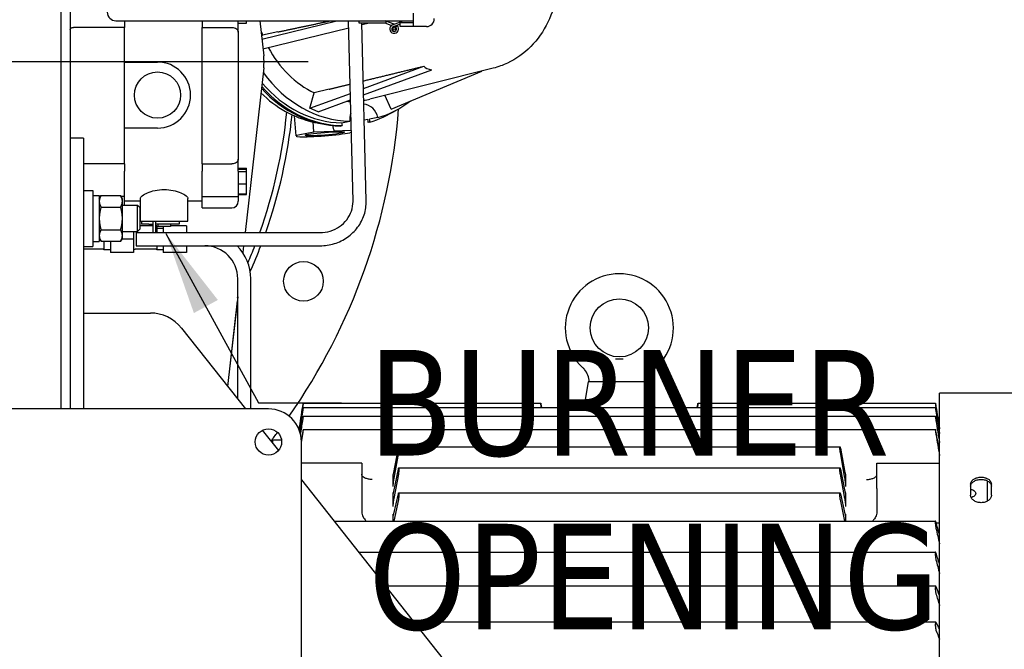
# Model space of a CAD drawing. Header units: inches. Extents: x 12 to 564, y 10 to 374.
# Tile 31 of 158: x 82 to 101, y 111 to 123. Entities that reach past the tile are written whole.
import ezdxf

# ---------------------------------------------------------------- set-up
doc = ezdxf.new("R2010")
doc.units = ezdxf.units.IN
doc.header["$LTSCALE"] = 16
doc.header["$MEASUREMENT"] = 0
for name, color, linetype, lineweight in [('Center Mark (ANSI)', 7, 'Continuous', 25), ('Symbol (ANSI)', 7, 'Continuous', 25), ('Visible (ANSI)', 7, 'Continuous', 30)]:
    doc.layers.add(name, color=color, linetype=linetype, lineweight=lineweight)
doc.styles.add('Note Text (ANSI)', font='tahoma.ttf')
doc.dimstyles.new('Default (ANSI)$7', dxfattribs={"dimscale": 16, "dimtxt": 0.125, "dimasz": 0.098425, "dimexe": 0.125, "dimexo": 0.0625, "dimgap": 0.031496, "dimtad": 0, "dimtih": 1, "dimtoh": 1, "dimrnd": 1e-08, "dimzin": 4, "dimdsep": 46, "dimtxsty": 'Note Text (ANSI)', "dimcen": 0.09, "dimdle": 0.393701, "dimclrd": 256, "dimclre": 256, "dimclrt": 256, "dimadec": 0, "dimazin": 1, "dimtfac": 0.96, "dimtofl": 0, "dimtmove": 0, "dimatfit": 3, "dimfxl": 1, "dimtolj": 1, "dimtzin": 4, "dimlwd": -1, "dimlwe": -1, "dimarcsym": 0})

msp = doc.modelspace()

# ---------------------------------------------------------------- linework, layer by layer
at = {"layer": 'Center Mark (ANSI)', "linetype": 'Continuous'}
msp.add_line((87.391, 122.212), (67.391, 122.212), dxfattribs=at)
at = {"layer": 'Visible (ANSI)'}
for p, q in [((82.704, 128.494), (82.704, 122.317)), ((82.883, 127.852), (82.883, 122.317)), ((83.749, 122.99), (89.383, 122.99)), ((83.914, 122.99), (83.914, 122.864)), ((85.383, 122.99), (85.383, 122.864)), ((86.07, 122.774), (86.07, 122.99)), ((86.227, 122.947), (86.227, 122.99)), ((86.476, 122.99), (86.552, 122.325)), ((86.516, 122.644), (87.937, 122.99)), ((88.243, 119.573), (88.159, 122.99)), ((88.352, 122.99), (88.352, 122.952)), ((88.866, 122.985), (88.852, 122.99)), ((89.022, 122.925), (88.866, 122.985)), ((88.866, 122.985), (88.866, 122.944)), ((88.992, 122.913), (89.192, 122.99)), ((89.383, 123.132), (89.383, 122.88)), ((83.914, 122.864), (82.945, 122.864)), ((83.914, 122.208), (83.914, 122.864)), ((85.383, 122.864), (85.945, 122.864)), ((85.383, 120.278), (85.383, 122.864)), ((86.07, 122.947), (86.227, 122.947)), ((86.07, 122.774), (86.07, 120.367)), ((86.819, 122.778), (86.529, 122.717)), ((86.537, 122.46), (88.163, 122.857)), ((88.352, 122.952), (88.845, 122.952)), ((88.493, 119.579), (88.41, 122.952)), ((88.411, 122.917), (88.556, 122.952)), ((88.845, 122.952), (88.866, 122.944)), ((88.866, 122.944), (88.973, 122.903)), ((89.135, 122.928), (89.005, 122.878)), ((89.022, 122.884), (89.038, 122.878)), ((89.053, 122.868), (89.08, 122.896)), ((89.135, 122.88), (89.135, 122.952)), ((89.383, 122.952), (89.135, 122.952)), ((89.383, 122.88), (89.135, 122.88)), ((89.634, 122.88), (89.383, 122.88)), ((86.509, 122.706), (86.529, 122.717)), ((82.704, 122.317), (82.704, 115.634)), ((82.883, 122.317), (82.883, 115.634)), ((83.914, 122.208), (84.539, 122.208)), ((83.914, 120.958), (83.914, 122.208)), ((86.552, 122.098), (86.197, 118.977)), ((88.441, 121.706), (89.583, 122.127)), ((88.444, 121.584), (89.739, 122.062)), ((90.902, 122.092), (88.565, 121.507)), ((88.963, 121.318), (90.685, 122.038)), ((87.79, 121.693), (87.508, 121.623)), ((87.428, 121.332), (87.508, 121.623)), ((87.428, 121.332), (88.193, 121.615)), ((87.583, 121.266), (88.196, 121.492)), ((88.963, 121.318), (88.847, 121.578)), ((87.583, 121.266), (87.428, 121.332)), ((87.163, 120.807), (87.133, 121.189)), ((88.525, 121.122), (88.456, 121.108)), ((88.712, 121.154), (88.557, 121.123)), ((83.914, 120.278), (83.914, 120.958)), ((84.539, 120.958), (83.914, 120.958)), ((87.499, 120.884), (87.485, 121.072)), ((88.21, 120.908), (87.875, 120.896)), ((88.005, 120.996), (88.036, 121.003)), ((88.027, 121.055), (88.183, 121.086)), ((88.564, 121.071), (88.533, 121.065)), ((83.133, 120.764), (82.883, 120.764)), ((83.133, 120.764), (83.133, 115.634)), ((87.235, 120.832), (87.499, 120.884)), ((87.499, 120.884), (87.89, 120.899)), ((87.875, 120.896), (87.89, 120.899)), ((88.211, 120.873), (88.181, 120.867)), ((86.07, 120.143), (86.07, 120.367)), ((83.914, 120.278), (83.133, 120.278)), ((83.914, 120.278), (83.914, 120.143)), ((85.383, 120.278), (85.945, 120.278)), ((85.383, 120.278), (85.383, 120.143)), ((86.07, 120.194), (86.227, 120.194)), ((86.07, 120.179), (86.227, 120.179)), ((86.227, 120.179), (86.227, 120.194)), ((86.227, 120.136), (86.227, 120.179)), ((83.914, 119.663), (83.914, 120.143)), ((85.383, 119.663), (85.383, 120.143)), ((86.07, 120.143), (86.07, 119.663)), ((86.07, 120.136), (86.227, 120.136)), ((86.227, 119.901), (86.227, 120.136)), ((86.07, 119.901), (86.227, 119.901)), ((86.227, 119.709), (86.227, 119.901)), ((83.133, 119.776), (83.31, 119.776)), ((83.31, 119.776), (83.31, 118.713)), ((83.31, 119.679), (83.435, 119.679)), ((83.435, 119.679), (83.435, 118.81)), ((83.435, 119.619), (83.468, 119.677)), ((83.46, 119.663), (83.435, 119.663)), ((83.468, 119.677), (83.839, 119.677)), ((83.873, 119.619), (83.839, 119.677)), ((83.914, 119.663), (83.848, 119.663)), ((83.873, 119.569), (83.873, 119.619)), ((83.914, 119.494), (83.914, 119.663)), ((84.215, 119.194), (84.215, 119.624)), ((85.114, 119.194), (85.114, 119.624)), ((85.383, 119.444), (85.383, 119.663)), ((85.383, 119.663), (86.07, 119.663)), ((86.07, 119.709), (86.227, 119.709)), ((86.07, 119.695), (86.227, 119.695)), ((86.07, 119.663), (86.07, 119.569)), ((86.227, 119.695), (86.227, 119.709)), ((83.468, 119.461), (83.839, 119.461)), ((83.873, 119.244), (83.873, 119.569)), ((83.873, 119.494), (84.158, 119.494)), ((84.215, 119.569), (83.914, 119.569)), ((84.158, 118.994), (84.158, 119.494)), ((84.204, 119.449), (84.158, 119.494)), ((84.204, 119.449), (84.204, 119.04)), ((84.204, 119.414), (84.215, 119.414)), ((85.383, 119.569), (85.114, 119.569)), ((85.383, 119.444), (85.945, 119.444)), ((83.873, 118.92), (83.873, 119.244)), ((84.204, 119.04), (84.158, 118.994)), ((84.451, 119.102), (84.204, 119.102)), ((84.215, 119.194), (84.235, 119.194)), ((84.235, 119.194), (84.312, 119.194)), ((84.235, 119.194), (84.235, 119.134)), ((84.374, 119.134), (84.235, 119.134)), ((84.312, 119.194), (85.114, 119.194)), ((84.374, 119.134), (84.451, 119.134)), ((84.451, 119.194), (84.451, 118.977)), ((84.499, 119.194), (84.499, 118.977)), ((84.947, 119.134), (84.499, 119.134)), ((84.523, 119.102), (84.499, 119.102)), ((84.523, 119.102), (84.523, 118.977)), ((84.648, 119.055), (84.523, 119.055)), ((84.547, 119.134), (84.547, 119.094)), ((84.782, 119.094), (84.547, 119.094)), ((84.648, 119.094), (84.648, 118.977)), ((84.782, 119.134), (84.782, 119.094)), ((85.086, 119.102), (84.782, 119.102)), ((84.947, 119.194), (84.947, 119.134)), ((85.086, 119.102), (85.086, 118.977)), ((83.435, 118.869), (83.468, 118.811)), ((83.468, 119.028), (83.839, 119.028)), ((83.873, 118.869), (83.839, 118.811)), ((84.086, 118.852), (83.863, 118.852)), ((83.873, 118.994), (84.158, 118.994)), ((83.873, 118.869), (83.873, 118.92)), ((84.086, 118.994), (84.086, 118.852)), ((84.086, 118.852), (84.086, 118.601)), ((84.134, 118.977), (84.134, 118.727)), ((84.134, 118.977), (87.618, 118.977)), ((83.133, 118.713), (83.31, 118.713)), ((83.523, 118.664), (83.133, 118.664)), ((83.31, 118.81), (83.346, 118.81)), ((83.346, 118.81), (83.435, 118.81)), ((83.435, 118.81), (83.435, 118.81)), ((83.468, 118.811), (83.839, 118.811)), ((83.523, 118.811), (83.523, 118.664)), ((83.523, 118.649), (83.523, 118.664)), ((83.648, 118.811), (83.648, 118.601)), ((84.523, 118.664), (84.117, 118.664)), ((84.134, 118.727), (87.618, 118.727)), ((84.523, 118.727), (84.523, 118.664)), ((84.523, 118.649), (84.523, 118.664)), ((84.648, 118.727), (84.648, 118.601)), ((85.086, 118.727), (85.086, 118.601)), ((86.168, 118.727), (86.154, 118.598)), ((83.648, 118.649), (83.523, 118.649)), ((84.086, 118.601), (83.648, 118.601)), ((84.648, 118.649), (84.523, 118.649)), ((85.086, 118.601), (84.648, 118.601)), ((86.058, 115.819), (86.058, 118.102)), ((86.308, 115.634), (86.308, 118.102)), ((86.058, 117.761), (85.865, 116.063)), ((86.05, 117.685), (85.867, 116.06)), ((83.133, 117.452), (84.403, 117.452)), ((84.991, 117.167), (86.204, 115.634)), ((93.364, 116.58), (93.216, 116.58)), ((92.7, 116.147), (92.619, 115.662)), ((93.881, 116.147), (92.7, 116.147)), ((93.881, 116.147), (93.962, 115.662)), ((99.356, 103.746), (99.356, 115.931)), ((104.868, 115.931), (99.356, 115.931)), ((87.3, 115.744), (91.8, 115.744)), ((91.809, 115.692), (91.813, 115.662)), ((91.812, 115.662), (91.809, 115.683)), ((94.767, 115.662), (94.772, 115.692)), ((94.772, 115.683), (94.769, 115.662)), ((94.781, 115.744), (99.28, 115.744)), ((86.641, 115.634), (68.141, 115.634)), ((87.3, 115.662), (99.281, 115.662)), ((87.3, 115.495), (99.281, 115.495)), ((86.524, 115.23), (86.829, 114.845)), ((87.299, 115.246), (99.281, 115.246)), ((86.69, 115.02), (86.716, 115.045)), ((86.716, 115.045), (86.716, 114.988)), ((86.889, 115.045), (86.716, 115.045)), ((87.266, 100.509), (87.266, 115.009)), ((89.016, 114.431), (89.103, 114.892)), ((89.103, 114.811), (89.016, 114.321)), ((89.11, 114.919), (97.47, 114.919)), ((97.478, 114.892), (97.564, 114.431)), ((97.564, 114.321), (97.478, 114.811)), ((88.408, 114.605), (87.266, 114.605)), ((88.408, 114.605), (88.408, 114.127)), ((98.172, 114.127), (98.172, 114.605)), ((98.172, 114.605), (99.356, 114.605)), ((88.999, 114.39), (88.999, 114.168)), ((89.016, 114.071), (89.103, 114.495)), ((89.103, 114.399), (89.016, 113.939)), ((89.11, 114.517), (97.471, 114.517)), ((97.478, 114.495), (97.564, 114.071)), ((97.564, 113.939), (97.478, 114.399)), ((97.582, 114.168), (97.582, 114.39)), ((87.266, 114.292), (96.586, 102.514)), ((99.947, 114.212), (99.947, 113.998)), ((100.259, 114.274), (100.259, 113.885)), ((100.34, 113.998), (100.34, 114.212)), ((88.408, 114.127), (88.408, 113.71)), ((88.999, 114.047), (88.999, 113.783)), ((89.016, 113.647), (89.103, 114.028)), ((89.109, 114.045), (97.472, 114.045)), ((97.478, 114.028), (97.564, 113.647)), ((97.582, 113.783), (97.582, 114.047)), ((98.172, 114.127), (98.172, 113.71)), ((89.103, 113.918), (89.019, 113.51)), ((97.561, 113.51), (97.478, 113.918)), ((88.999, 113.641), (88.999, 113.51)), ((97.582, 113.51), (97.582, 113.641)), ((87.885, 113.51), (99.284, 113.51)), ((99.356, 113.468), (99.297, 113.468)), ((88.352, 112.919), (99.284, 112.919)), ((88.858, 112.28), (99.285, 112.28)), ((89.396, 111.6), (99.286, 111.6))]:
    msp.add_line(p, q, dxfattribs=at)
for centre, radius in [((89.022, 122.835), 0.0255), ((84.539, 121.583), 0.438), ((87.304, 118.053), 0.375), ((93.29, 117.171), 0.551), ((86.641, 115.009), 0.25)]:
    msp.add_circle(centre, radius, dxfattribs=at)
for centre, radius, start, end in [((83.749, 123.152), 0.162, 180, 270), ((89.634, 123.03), 0.15, 270, 0), ((89.022, 122.835), 0.0835, 111.0755, 46.0755), ((89.022, 122.835), 0.0455, 111.0755, 46.0755), ((89.022, 122.835), 0.0455, 46.0755, 111.0755), ((89.022, 122.835), 0.0835, 46.0755, 54.094), ((84.539, 121.583), 0.625, 270, 90), ((85.558, 122.211), 1, 353.5042, 6.5546), ((77.391, 122.212), 11.75, 325.1424, 355.6538), ((77.391, 122.212), 9.645, 340.4018, 354.3339), ((77.391, 122.212), 9.645, 340.4018, 354.3339), ((77.391, 122.212), 9.75, 340.6205, 354.0967), ((85.945, 119.569), 0.125, 270, 0), ((84.117, 118.789), 0.125, 255.5225, 270), ((85.433, 118.102), 0.625, 0, 90), ((85.433, 118.102), 0.875, 0, 45.5846), ((77.391, 122.212), 9.645, 336.757, 338.8174), ((77.391, 122.212), 9.645, 336.757, 338.8174), ((77.391, 122.212), 9.75, 335.9783, 339.0554), ((93.29, 117.171), 1.024, 312.8711, 227.1289), ((77.391, 122.212), 9.75, 332.7101, 332.7388), ((84.403, 116.702), 0.75, 38.3543, 90), ((86.641, 115.009), 0.625, 0, 90), ((77.391, 122.212), 11.75, 322.2883, 323.3072)]:
    msp.add_arc(centre, radius, start, end, dxfattribs=at)
for centre, major_axis, ratio, start_param, end_param in [((88.104, 123.453), (-0.389, 1.962), 0.862061, 1.730897, 1.780178), ((88.104, 123.453), (-0.389, 1.962), 0.862061, 1.909498, 2.566911), ((97.5, 124.987), (-7.944, -2.819), 0.107021, 0.052633, 0.180122), ((88.104, 123.453), (0.463, -2.334), 0.862061, 5.198715, 6.095059), ((87.918, 123.416), (0.473, -2.385), 0.862061, 5.325205, 6.098329), ((87.949, 123.422), (0.473, -2.385), 0.862061, 5.307898, 6.098329), ((87.949, 123.422), (0.463, -2.334), 0.862061, 5.292079, 6.095059), ((87.778, 123.388), (0.462, -2.33), 0.862061, 5.386729, 5.91421), ((88.104, 123.453), (0.389, -1.962), 0.862061, 6.067041, 6.110335), ((88.104, 123.453), (0.389, -1.962), 0.862061, 6.255432, 6.325722), ((88.104, 123.453), (0.463, -2.334), 0.862061, 0.072744, 0.410949), ((88.451, 121.1), (-0.06, 0.304), 0.862061, 4.719915, 6.065558), ((87.949, 123.422), (0.473, -2.385), 0.862061, 0.069474, 0.325526), ((88.451, 121.1), (-0.06, 0.304), 0.862061, 0.947193, 1.447888), ((88.264, 121.063), (-0.06, 0.304), 0.862061, 4.548927, 4.734277), ((88.295, 121.069), (0.06, -0.304), 0.862061, 1.407334, 1.578323), ((87.778, 123.388), (0.462, -2.33), 0.862061, 5.91421, 5.964861), ((88.124, 121.035), (-0.06, 0.304), 0.862061, 1.500099, 1.859486), ((88.295, 121.069), (-0.06, 0.304), 0.862061, 1.447888, 1.618876), ((87.708, 120.849), (-0.545, -0.043), 0.069001, 5.755788, 8.897381), ((83.346, 119.244), (2.464, 0), 0.176327, 4.712389, 4.748358), ((109.38, 115.714), (-22.08, 0.031), 0.069791, 0.000631, 0.001395), ((107.463, 115.776), (-20.162, -0.036), 0.090139, 6.28167, 6.282469), ((88.157, 115.738), (-3.643, -0.007), 0.171618, 3.138058, 3.139941), ((98.435, 115.749), (-3.655, -0.009), 0.211481, 6.279483, 6.281363), ((78.042, 115.715), (-21.238, -0.03), 0.07116, 3.14017, 3.140949), ((79.118, 115.776), (-20.162, 0.036), 0.09014, 3.142308, 3.143108), ((107.91, 115.569), (-20.61, 0.1), 0.233811, 0.001683, 0.002474), ((109.036, 115.757), (-21.736, -0.113), 0.243933, 6.28061, 6.281381), ((107.758, 115.34), (-20.458, 0.186), 0.393771, 0.004132, 0.004926), ((78.517, 115.569), (-20.763, -0.1), 0.232945, 3.139129, 3.139917), ((78.361, 115.753), (-20.919, 0.109), 0.248647, 3.143438, 3.144223), ((77.2, 115.328), (-22.081, -0.197), 0.379027, 3.136909, 3.137673), ((107.61, 115.638), (-20.309, -0.196), 0.411586, 6.277868, 6.278665), ((80.091, 115.629), (-19.189, 0.188), 0.423427, 3.146304, 3.147124), ((108.867, 115.018), (-21.566, 0.321), 0.533429, 0.008485, 0.009258), ((110.875, 115.475), (-23.574, -0.355), 0.5248, 6.274023, 6.274763), ((79.118, 115.032), (-20.162, -0.31), 0.551694, 3.131756, 3.132555), ((79.686, 115.433), (-19.594, 0.323), 0.575629, 3.151639, 3.152451), ((92.745, 114.948), (0.062, 6.11), 0.594581, 1.584642, 1.586528), ((76.429, 114.588), (-21.036, -0.623), 0.683847, 3.120028, 3.120811), ((75.095, 115.14), (-22.372, 0.48), 0.677442, 3.156666, 3.157426), ((92.759, 114.549), (0.054, 7.302), 0.499486, 1.582304, 1.584186), ((74.531, 114.084), (-22.921, -1.122), 0.784504, 3.101926, 3.102677), ((77.347, 114.749), (-20.103, 1.021), 0.851646, 3.185397, 3.186198), ((92.773, 114.08), (0.05, 8.403), 0.435739, 1.581248, 1.583126), ((76.587, 113.587), (-20.49, -4.265), 0.944201, 2.946201, 2.946987), ((75.954, 114.33), (-21.301, 3.202), 0.944381, 3.283151, 3.283926), ((77.2, 113.042), (6.169, 22.042), 0.96187, 4.99427, 4.995034), ((78.043, 113.892), (-3.439, 22.389), 0.936085, 4.55029, 4.551069), ((78.516, 112.432), (1.535, 24.17), 0.85674, 4.785038, 4.785826), ((78.516, 113.321), (-1.469, 24.372), 0.849838, 4.642112, 4.6429), ((77.88, 111.739), (1.246, 26.336), 0.811222, 4.769349, 4.770125), ((78.042, 112.717), (-1.187, 26.403), 0.803107, 4.657008, 4.657788), ((77.201, 111.008), (1.145, 28.217), 0.781446, 4.762979, 4.763744), ((78.517, 112.045), (-0.946, 27.494), 0.754406, 4.667342, 4.66813)]:
    msp.add_ellipse(centre, major_axis=major_axis, ratio=ratio, start_param=start_param, end_param=end_param, dxfattribs=at)
msp.add_ellipse((87.708, 120.849), major_axis=(-0.374, -0.029), ratio=0.069001, dxfattribs=at)
for points, knots in [([(90.171, 125.779), (90.342, 125.804), (90.519, 125.799), (90.865, 125.727), (91.034, 125.66), (91.35, 125.472), (91.496, 125.348), (91.751, 125.058), (91.859, 124.889), (92.024, 124.524), (92.081, 124.328), (92.138, 123.927), (92.138, 123.722), (92.079, 123.327), (92.021, 123.136), (91.852, 122.789), (91.742, 122.632), (91.482, 122.37), (91.332, 122.264), (91.084, 122.147), (90.994, 122.115), (90.902, 122.092)], [1.476761, 1.476761, 1.476761, 1.476761, 1.783716, 1.783716, 2.095148, 2.095148, 2.414469, 2.414469, 2.740113, 2.740113, 3.068877, 3.068877, 3.398273, 3.398273, 3.726163, 3.726163, 4.04962, 4.04962, 4.365502, 4.365502, 4.533279, 4.533279, 4.533279, 4.533279]), ([(82.883, 122.819), (82.883, 122.824), (82.885, 122.831), (82.891, 122.841), (82.896, 122.847), (82.907, 122.854), (82.914, 122.858), (82.929, 122.862), (82.938, 122.864), (82.945, 122.864)], [0.7086072, 0.7086072, 0.7086072, 0.7086072, 0.7680936, 0.7680936, 0.827291, 0.827291, 0.8861617, 0.8861617, 0.9447715, 0.9447715, 0.9447715, 0.9447715]), ([(85.945, 122.864), (85.961, 122.864), (85.979, 122.861), (86.007, 122.853), (86.023, 122.845), (86.044, 122.83), (86.055, 122.819), (86.067, 122.798), (86.07, 122.785), (86.07, 122.774)], [0, 0, 0, 0, 0.1172132, 0.1172132, 0.2349484, 0.2349484, 0.3533594, 0.3533594, 0.4724062, 0.4724062, 0.4724062, 0.4724062]), ([(86.07, 120.367), (86.07, 120.356), (86.067, 120.343), (86.055, 120.323), (86.044, 120.312), (86.023, 120.297), (86.007, 120.289), (85.979, 120.281), (85.961, 120.278), (85.945, 120.278)], [1.4175846, 1.4175846, 1.4175846, 1.4175846, 1.5366027, 1.5366027, 1.6549972, 1.6549972, 1.7727288, 1.7727288, 1.8899485, 1.8899485, 1.8899485, 1.8899485]), ([(84.215, 119.624), (84.215, 119.638), (84.226, 119.656), (84.274, 119.694), (84.309, 119.714), (84.389, 119.747), (84.438, 119.763), (84.547, 119.786), (84.607, 119.792), (84.721, 119.792), (84.781, 119.786), (84.89, 119.763), (84.939, 119.747), (85.019, 119.714), (85.055, 119.694), (85.102, 119.656), (85.114, 119.638), (85.114, 119.624)], [1.730988, 1.730988, 1.730988, 1.730988, 2.185985, 2.185985, 2.640982, 2.640982, 3.073743, 3.073743, 3.506504, 3.506504, 3.939264, 3.939264, 4.372025, 4.372025, 4.827022, 4.827022, 5.282019, 5.282019, 5.282019, 5.282019]), ([(87.618, 118.727), (87.711, 118.727), (87.803, 118.741), (87.978, 118.795), (88.062, 118.836), (88.211, 118.941), (88.277, 119.004), (88.385, 119.149), (88.427, 119.23), (88.482, 119.399), (88.495, 119.488), (88.493, 119.577), (88.493, 119.578), (88.493, 119.579)], [4.712389, 4.712389, 4.712389, 4.712389, 5.031183, 5.031183, 5.349977, 5.349977, 5.668771, 5.668771, 5.98746, 5.98746, 6.303383, 6.303383, 6.306359, 6.306359, 6.306359, 6.306359]), ([(87.618, 118.977), (87.684, 118.977), (87.75, 118.987), (87.876, 119.025), (87.935, 119.053), (88.041, 119.126), (88.088, 119.171), (88.165, 119.271), (88.195, 119.326), (88.234, 119.443), (88.244, 119.505), (88.243, 119.568), (88.243, 119.571), (88.243, 119.573)], [4.712389, 4.712389, 4.712389, 4.712389, 5.02549, 5.02549, 5.339553, 5.339553, 5.656569, 5.656569, 5.975363, 5.975363, 6.294157, 6.294157, 6.306359, 6.306359, 6.306359, 6.306359]), ([(92.719, 116.147), (92.718, 116.19), (92.709, 116.233), (92.679, 116.312), (92.657, 116.35), (92.619, 116.396), (92.607, 116.409), (92.594, 116.421)], [0, 0, 0, 0, 0.324085, 0.324085, 0.6491737, 0.6491737, 0.7811737, 0.7811737, 0.7811737, 0.7811737]), ([(93.987, 116.421), (93.956, 116.392), (93.929, 116.357), (93.888, 116.282), (93.874, 116.241), (93.864, 116.182), (93.862, 116.165), (93.861, 116.147)], [0, 0, 0, 0, 0.324085, 0.324085, 0.6491737, 0.6491737, 0.7811737, 0.7811737, 0.7811737, 0.7811737]), ([(87.3, 115.744), (87.3, 115.745), (87.3, 115.743), (87.299, 115.738), (87.298, 115.734), (87.297, 115.724), (87.296, 115.717), (87.293, 115.704), (87.292, 115.698), (87.291, 115.692)], [-0.2284157, -0.2284157, -0.2284157, -0.2284157, -0.171795, -0.171795, -0.1148046, -0.1148046, -0.0574023, -0.0574023, -0.0102034, -0.0102034, -0.0102034, -0.0102034]), ([(87.291, 115.683), (87.292, 115.689), (87.293, 115.695), (87.296, 115.709), (87.297, 115.716), (87.298, 115.727), (87.299, 115.732), (87.3, 115.739), (87.3, 115.741), (87.3, 115.742)], [-0.4473676, -0.4473676, -0.4473676, -0.4473676, -0.4001687, -0.4001687, -0.3427664, -0.3427664, -0.285776, -0.285776, -0.2291553, -0.2291553, -0.2291553, -0.2291553]), ([(91.8, 115.744), (91.8, 115.745), (91.8, 115.743), (91.801, 115.738), (91.802, 115.735), (91.803, 115.726), (91.804, 115.72), (91.806, 115.711), (91.806, 115.707), (91.807, 115.699), (91.808, 115.696), (91.809, 115.692)], [0.000001, 0.000001, 0.000001, 0.000001, 0.0593584, 0.0593584, 0.1141937, 0.1141937, 0.1661128, 0.1661128, 0.1990418, 0.1990418, 0.2282573, 0.2282573, 0.2282573, 0.2282573]), ([(91.809, 115.683), (91.808, 115.686), (91.808, 115.689), (91.806, 115.696), (91.806, 115.7), (91.804, 115.711), (91.803, 115.717), (91.802, 115.728), (91.801, 115.733), (91.8, 115.739), (91.8, 115.741), (91.8, 115.742)], [0.000001, 0.000001, 0.000001, 0.000001, 0.0258659, 0.0258659, 0.0550482, 0.0550482, 0.1140632, 0.1140632, 0.1698868, 0.1698868, 0.2283919, 0.2283919, 0.2283919, 0.2283919]), ([(94.772, 115.692), (94.773, 115.696), (94.773, 115.699), (94.774, 115.707), (94.775, 115.711), (94.777, 115.72), (94.777, 115.726), (94.779, 115.735), (94.78, 115.738), (94.781, 115.743), (94.781, 115.745), (94.781, 115.744)], [0.000001, 0.000001, 0.000001, 0.000001, 0.0292013, 0.0292013, 0.0621058, 0.0621058, 0.1140204, 0.1140204, 0.168876, 0.168876, 0.2283461, 0.2283461, 0.2283461, 0.2283461]), ([(94.781, 115.742), (94.781, 115.741), (94.781, 115.739), (94.78, 115.733), (94.779, 115.728), (94.777, 115.717), (94.776, 115.711), (94.775, 115.7), (94.774, 115.696), (94.773, 115.689), (94.773, 115.686), (94.772, 115.683)], [0.000001, 0.000001, 0.000001, 0.000001, 0.0583911, 0.0583911, 0.1141924, 0.1141924, 0.1732343, 0.1732343, 0.2024245, 0.2024245, 0.2282936, 0.2282936, 0.2282936, 0.2282936]), ([(99.289, 115.692), (99.288, 115.698), (99.287, 115.704), (99.285, 115.717), (99.284, 115.724), (99.282, 115.734), (99.282, 115.738), (99.281, 115.743), (99.28, 115.745), (99.28, 115.744)], [-0.899491, -0.899491, -0.899491, -0.899491, -0.8522921, -0.8522921, -0.7948898, -0.7948898, -0.7378993, -0.7378993, -0.6812787, -0.6812787, -0.6812787, -0.6812787]), ([(99.28, 115.742), (99.28, 115.741), (99.281, 115.739), (99.282, 115.732), (99.282, 115.727), (99.284, 115.716), (99.285, 115.709), (99.287, 115.695), (99.288, 115.689), (99.289, 115.683)], [-0.6805391, -0.6805391, -0.6805391, -0.6805391, -0.6239184, -0.6239184, -0.566928, -0.566928, -0.5095257, -0.5095257, -0.4623268, -0.4623268, -0.4623268, -0.4623268]), ([(87.3, 115.661), (87.3, 115.662), (87.3, 115.662), (87.299, 115.658), (87.298, 115.655), (87.297, 115.646), (87.296, 115.641), (87.293, 115.628), (87.292, 115.622), (87.291, 115.616)], [-0.2284157, -0.2284157, -0.2284157, -0.2284157, -0.171795, -0.171795, -0.1148046, -0.1148046, -0.0574023, -0.0574023, -0.0102034, -0.0102034, -0.0102034, -0.0102034]), ([(87.291, 115.588), (87.292, 115.594), (87.293, 115.601), (87.296, 115.615), (87.297, 115.622), (87.298, 115.635), (87.299, 115.64), (87.3, 115.649), (87.3, 115.652), (87.3, 115.653)], [-0.4473676, -0.4473676, -0.4473676, -0.4473676, -0.4001687, -0.4001687, -0.3427664, -0.3427664, -0.285776, -0.285776, -0.2291553, -0.2291553, -0.2291553, -0.2291553]), ([(87.3, 115.493), (87.3, 115.495), (87.3, 115.496), (87.299, 115.494), (87.298, 115.491), (87.297, 115.484), (87.296, 115.479), (87.293, 115.467), (87.292, 115.462), (87.291, 115.456)], [-0.2284157, -0.2284157, -0.2284157, -0.2284157, -0.171795, -0.171795, -0.1148046, -0.1148046, -0.0574023, -0.0574023, -0.0102034, -0.0102034, -0.0102034, -0.0102034]), ([(99.289, 115.616), (99.288, 115.622), (99.287, 115.628), (99.285, 115.641), (99.284, 115.646), (99.282, 115.655), (99.282, 115.658), (99.281, 115.662), (99.28, 115.662), (99.28, 115.661)], [-0.899491, -0.899491, -0.899491, -0.899491, -0.8522921, -0.8522921, -0.7948898, -0.7948898, -0.7378993, -0.7378993, -0.6812787, -0.6812787, -0.6812787, -0.6812787]), ([(99.28, 115.653), (99.28, 115.652), (99.281, 115.649), (99.282, 115.64), (99.282, 115.635), (99.284, 115.622), (99.285, 115.615), (99.287, 115.601), (99.288, 115.594), (99.289, 115.588)], [-0.6805391, -0.6805391, -0.6805391, -0.6805391, -0.6239184, -0.6239184, -0.566928, -0.566928, -0.5095257, -0.5095257, -0.4623268, -0.4623268, -0.4623268, -0.4623268]), ([(99.289, 115.456), (99.288, 115.462), (99.287, 115.467), (99.285, 115.479), (99.284, 115.484), (99.282, 115.491), (99.282, 115.494), (99.281, 115.496), (99.28, 115.495), (99.28, 115.493)], [-0.899491, -0.899491, -0.899491, -0.899491, -0.8522921, -0.8522921, -0.7948898, -0.7948898, -0.7378993, -0.7378993, -0.6812787, -0.6812787, -0.6812787, -0.6812787]), ([(87.291, 115.41), (87.292, 115.416), (87.293, 115.422), (87.296, 115.437), (87.297, 115.445), (87.298, 115.458), (87.299, 115.464), (87.3, 115.474), (87.3, 115.478), (87.3, 115.48)], [-0.4473676, -0.4473676, -0.4473676, -0.4473676, -0.4001687, -0.4001687, -0.3427664, -0.3427664, -0.285776, -0.285776, -0.2291553, -0.2291553, -0.2291553, -0.2291553]), ([(99.28, 115.48), (99.28, 115.478), (99.281, 115.474), (99.282, 115.464), (99.282, 115.458), (99.284, 115.445), (99.285, 115.437), (99.287, 115.422), (99.288, 115.416), (99.289, 115.41)], [-0.6805391, -0.6805391, -0.6805391, -0.6805391, -0.6239184, -0.6239184, -0.566928, -0.566928, -0.5095257, -0.5095257, -0.4623268, -0.4623268, -0.4623268, -0.4623268]), ([(87.3, 115.242), (87.3, 115.245), (87.3, 115.246), (87.299, 115.246), (87.298, 115.245), (87.297, 115.239), (87.296, 115.235), (87.293, 115.224), (87.292, 115.219), (87.291, 115.213)], [-0.2284157, -0.2284157, -0.2284157, -0.2284157, -0.171795, -0.171795, -0.1148046, -0.1148046, -0.0574023, -0.0574023, -0.0102034, -0.0102034, -0.0102034, -0.0102034]), ([(87.291, 115.15), (87.292, 115.155), (87.293, 115.162), (87.296, 115.176), (87.297, 115.184), (87.298, 115.198), (87.299, 115.205), (87.3, 115.216), (87.3, 115.221), (87.3, 115.224)], [-0.4473676, -0.4473676, -0.4473676, -0.4473676, -0.4001687, -0.4001687, -0.3427664, -0.3427664, -0.285776, -0.285776, -0.2291553, -0.2291553, -0.2291553, -0.2291553]), ([(99.289, 115.213), (99.288, 115.219), (99.287, 115.224), (99.285, 115.235), (99.284, 115.239), (99.282, 115.245), (99.282, 115.246), (99.281, 115.246), (99.28, 115.245), (99.28, 115.242)], [-0.899491, -0.899491, -0.899491, -0.899491, -0.8522921, -0.8522921, -0.7948898, -0.7948898, -0.7378993, -0.7378993, -0.6812787, -0.6812787, -0.6812787, -0.6812787]), ([(99.28, 115.224), (99.28, 115.221), (99.281, 115.216), (99.282, 115.205), (99.282, 115.198), (99.284, 115.184), (99.285, 115.176), (99.287, 115.162), (99.288, 115.155), (99.289, 115.15)], [-0.6805391, -0.6805391, -0.6805391, -0.6805391, -0.6239184, -0.6239184, -0.566928, -0.566928, -0.5095257, -0.5095257, -0.4623268, -0.4623268, -0.4623268, -0.4623268]), ([(89.103, 114.892), (89.103, 114.895), (89.104, 114.898), (89.105, 114.904), (89.106, 114.906), (89.107, 114.912), (89.108, 114.915), (89.11, 114.919), (89.11, 114.919), (89.111, 114.917), (89.111, 114.915), (89.111, 114.911)], [0.000001, 0.000001, 0.000001, 0.000001, 0.0296587, 0.0296587, 0.0619912, 0.0619912, 0.1140207, 0.1140207, 0.1735853, 0.1735853, 0.2283472, 0.2283472, 0.2283472, 0.2283472]), ([(89.111, 114.888), (89.111, 114.885), (89.111, 114.88), (89.111, 114.874), (89.11, 114.868), (89.11, 114.861), (89.109, 114.854), (89.108, 114.847), (89.107, 114.84), (89.106, 114.832), (89.106, 114.828), (89.105, 114.825), (89.104, 114.821), (89.104, 114.817), (89.103, 114.814), (89.103, 114.811)], [0.000002, 0.000002, 0.000002, 0.000002, 0.057591, 0.057591, 0.057591, 0.1141917, 0.1141917, 0.1141917, 0.1718544, 0.1718544, 0.1718544, 0.2014172, 0.2014172, 0.2014172, 0.2282838, 0.2282838, 0.2282838, 0.2282838]), ([(97.469, 114.911), (97.469, 114.915), (97.469, 114.917), (97.47, 114.919), (97.471, 114.919), (97.472, 114.915), (97.473, 114.912), (97.475, 114.906), (97.475, 114.904), (97.477, 114.898), (97.477, 114.895), (97.478, 114.892)], [0.000001, 0.000001, 0.000001, 0.000001, 0.0546532, 0.0546532, 0.1141928, 0.1141928, 0.166219, 0.166219, 0.1985783, 0.1985783, 0.2282549, 0.2282549, 0.2282549, 0.2282549]), ([(97.478, 114.811), (97.477, 114.814), (97.477, 114.817), (97.476, 114.825), (97.475, 114.828), (97.473, 114.84), (97.473, 114.847), (97.471, 114.861), (97.47, 114.868), (97.469, 114.88), (97.469, 114.885), (97.469, 114.888)], [0.000001, 0.000001, 0.000001, 0.000001, 0.0268625, 0.0268625, 0.056417, 0.056417, 0.1140533, 0.1140533, 0.170677, 0.170677, 0.2283814, 0.2283814, 0.2283814, 0.2283814]), ([(88.605, 114.298), (88.594, 114.298), (88.582, 114.299), (88.558, 114.301), (88.546, 114.302), (88.524, 114.307), (88.512, 114.31), (88.49, 114.317), (88.48, 114.32), (88.462, 114.329), (88.453, 114.334), (88.437, 114.345), (88.431, 114.351), (88.42, 114.363), (88.416, 114.37), (88.41, 114.384), (88.408, 114.391), (88.408, 114.397)], [-1.6545529, -1.6545529, -1.6545529, -1.6545529, -1.5683492, -1.5683492, -1.4821456, -1.4821456, -1.3852092, -1.3852092, -1.2882729, -1.2882729, -1.17773, -1.17773, -1.0671871, -1.0671871, -0.9455195, -0.9455195, -0.8238518, -0.8238518, -0.8238518, -0.8238518]), ([(88.999, 114.39), (88.999, 114.384), (88.999, 114.379), (89.001, 114.376), (89.002, 114.377), (89.005, 114.384), (89.007, 114.39), (89.01, 114.402), (89.011, 114.407), (89.014, 114.419), (89.015, 114.425), (89.016, 114.431)], [-0.4468904, -0.4468904, -0.4468904, -0.4468904, -0.3424353, -0.3424353, -0.2233014, -0.2233014, -0.1230295, -0.1230295, -0.0584761, -0.0584761, -0.000001, -0.000001, -0.000001, -0.000001]), ([(89.103, 114.495), (89.103, 114.498), (89.104, 114.501), (89.105, 114.506), (89.106, 114.508), (89.107, 114.513), (89.108, 114.515), (89.11, 114.517), (89.11, 114.517), (89.111, 114.513), (89.111, 114.51), (89.111, 114.505)], [0.000001, 0.000001, 0.000001, 0.000001, 0.0296587, 0.0296587, 0.0619912, 0.0619912, 0.1140207, 0.1140207, 0.1735853, 0.1735853, 0.2283462, 0.2283462, 0.2283462, 0.2283462]), ([(89.111, 114.478), (89.111, 114.474), (89.111, 114.468), (89.11, 114.455), (89.11, 114.448), (89.108, 114.434), (89.107, 114.426), (89.106, 114.415), (89.105, 114.411), (89.104, 114.405), (89.103, 114.402), (89.103, 114.399)], [0.000001, 0.000001, 0.000001, 0.000001, 0.057591, 0.057591, 0.1141917, 0.1141917, 0.1718544, 0.1718544, 0.2014172, 0.2014172, 0.2282838, 0.2282838, 0.2282838, 0.2282838]), ([(97.469, 114.505), (97.469, 114.51), (97.469, 114.513), (97.47, 114.517), (97.471, 114.517), (97.472, 114.515), (97.473, 114.513), (97.475, 114.508), (97.475, 114.506), (97.477, 114.501), (97.477, 114.498), (97.478, 114.495)], [0.000001, 0.000001, 0.000001, 0.000001, 0.0546532, 0.0546532, 0.1141928, 0.1141928, 0.166219, 0.166219, 0.1985783, 0.1985783, 0.2282549, 0.2282549, 0.2282549, 0.2282549]), ([(97.478, 114.399), (97.477, 114.402), (97.477, 114.405), (97.476, 114.411), (97.475, 114.415), (97.473, 114.426), (97.473, 114.434), (97.471, 114.448), (97.47, 114.455), (97.469, 114.468), (97.469, 114.474), (97.469, 114.478)], [0.000001, 0.000001, 0.000001, 0.000001, 0.0268625, 0.0268625, 0.056417, 0.056417, 0.1140533, 0.1140533, 0.170677, 0.170677, 0.2283814, 0.2283814, 0.2283814, 0.2283814]), ([(97.564, 114.431), (97.566, 114.425), (97.567, 114.419), (97.569, 114.407), (97.571, 114.402), (97.574, 114.39), (97.575, 114.384), (97.578, 114.377), (97.58, 114.376), (97.581, 114.379), (97.582, 114.384), (97.582, 114.39)], [-0.4467189, -0.4467189, -0.4467189, -0.4467189, -0.3883098, -0.3883098, -0.3238399, -0.3238399, -0.2236401, -0.2236401, -0.1045504, -0.1045504, -0.000001, -0.000001, -0.000001, -0.000001]), ([(97.975, 114.298), (97.987, 114.298), (97.999, 114.299), (98.023, 114.301), (98.035, 114.302), (98.056, 114.307), (98.068, 114.31), (98.09, 114.317), (98.1, 114.32), (98.118, 114.329), (98.127, 114.334), (98.143, 114.345), (98.15, 114.351), (98.16, 114.363), (98.165, 114.37), (98.171, 114.384), (98.172, 114.391), (98.172, 114.397)], [-1.6545529, -1.6545529, -1.6545529, -1.6545529, -1.5683492, -1.5683492, -1.4821456, -1.4821456, -1.3852092, -1.3852092, -1.2882729, -1.2882729, -1.17773, -1.17773, -1.0671871, -1.0671871, -0.9455195, -0.9455195, -0.8238518, -0.8238518, -0.8238518, -0.8238518]), ([(89.016, 114.321), (89.015, 114.315), (89.014, 114.309), (89.012, 114.295), (89.011, 114.288), (89.008, 114.266), (89.006, 114.251), (89.002, 114.222), (89.001, 114.209), (88.999, 114.186), (88.999, 114.176), (88.999, 114.168)], [-0.4467827, -0.4467827, -0.4467827, -0.4467827, -0.3950807, -0.3950807, -0.3376022, -0.3376022, -0.2235048, -0.2235048, -0.1119481, -0.1119481, -0.000001, -0.000001, -0.000001, -0.000001]), ([(97.582, 114.168), (97.582, 114.176), (97.581, 114.186), (97.579, 114.209), (97.578, 114.222), (97.575, 114.251), (97.573, 114.266), (97.57, 114.288), (97.569, 114.295), (97.567, 114.309), (97.566, 114.315), (97.564, 114.321)], [-0.4469665, -0.4469665, -0.4469665, -0.4469665, -0.3349819, -0.3349819, -0.2233791, -0.2233791, -0.1092298, -0.1092298, -0.0517258, -0.0517258, -0.000001, -0.000001, -0.000001, -0.000001]), ([(99.947, 114.212), (99.947, 114.229), (99.952, 114.246), (99.972, 114.278), (99.987, 114.293), (100.022, 114.315), (100.044, 114.325), (100.092, 114.338), (100.119, 114.341), (100.168, 114.341), (100.195, 114.338), (100.243, 114.325), (100.265, 114.315), (100.3, 114.293), (100.315, 114.278), (100.335, 114.246), (100.34, 114.229), (100.34, 114.212)], [-2.260668, -2.260668, -2.260668, -2.260668, -2.072241, -2.072241, -1.883814, -1.883814, -1.695427, -1.695427, -1.50704, -1.50704, -1.318683, -1.318683, -1.130326, -1.130326, -0.941869, -0.941869, -0.753412, -0.753412, -0.753412, -0.753412]), ([(99.947, 114.169), (99.947, 114.186), (99.952, 114.203), (99.972, 114.235), (99.987, 114.249), (100.022, 114.272), (100.044, 114.282), (100.092, 114.295), (100.119, 114.298), (100.168, 114.298), (100.195, 114.295), (100.243, 114.282), (100.265, 114.272), (100.3, 114.249), (100.315, 114.235), (100.335, 114.203), (100.34, 114.186), (100.34, 114.169)], [0.753413, 0.753413, 0.753413, 0.753413, 0.941872, 0.941872, 1.130331, 1.130331, 1.318688, 1.318688, 1.507045, 1.507045, 1.695403, 1.695403, 1.88376, 1.88376, 2.072219, 2.072219, 2.260678, 2.260678, 2.260678, 2.260678]), ([(88.999, 114.047), (88.999, 114.04), (88.999, 114.034), (89.001, 114.027), (89.002, 114.027), (89.005, 114.031), (89.007, 114.035), (89.01, 114.045), (89.011, 114.05), (89.014, 114.06), (89.015, 114.065), (89.016, 114.071)], [-0.4468904, -0.4468904, -0.4468904, -0.4468904, -0.3424353, -0.3424353, -0.2233014, -0.2233014, -0.1230295, -0.1230295, -0.0584761, -0.0584761, -0.000001, -0.000001, -0.000001, -0.000001]), ([(89.103, 114.028), (89.103, 114.031), (89.104, 114.033), (89.105, 114.038), (89.106, 114.04), (89.107, 114.044), (89.108, 114.045), (89.11, 114.045), (89.11, 114.044), (89.111, 114.039), (89.111, 114.035), (89.111, 114.03)], [0.000001, 0.000001, 0.000001, 0.000001, 0.0295773, 0.0295773, 0.0620935, 0.0620935, 0.1140203, 0.1140203, 0.1695635, 0.1695635, 0.2283451, 0.2283451, 0.2283451, 0.2283451]), ([(89.111, 113.998), (89.111, 113.993), (89.111, 113.987), (89.111, 113.98), (89.11, 113.973), (89.11, 113.966), (89.109, 113.959), (89.108, 113.951), (89.107, 113.944), (89.106, 113.937), (89.105, 113.933), (89.105, 113.93), (89.104, 113.926), (89.104, 113.923), (89.103, 113.92), (89.103, 113.918)], [0.000002, 0.000002, 0.000002, 0.000002, 0.0578158, 0.0578158, 0.0578158, 0.1141918, 0.1141918, 0.1141918, 0.1722167, 0.1722167, 0.1722167, 0.2016812, 0.2016812, 0.2016812, 0.2282863, 0.2282863, 0.2282863, 0.2282863]), ([(97.469, 114.03), (97.469, 114.035), (97.469, 114.039), (97.47, 114.044), (97.471, 114.045), (97.472, 114.045), (97.473, 114.044), (97.475, 114.04), (97.475, 114.038), (97.477, 114.033), (97.477, 114.031), (97.478, 114.028)], [0.000001, 0.000001, 0.000001, 0.000001, 0.0586708, 0.0586708, 0.1141927, 0.1141927, 0.1661192, 0.1661192, 0.1986616, 0.1986616, 0.2282559, 0.2282559, 0.2282559, 0.2282559]), ([(97.478, 113.918), (97.477, 113.92), (97.477, 113.923), (97.476, 113.93), (97.475, 113.933), (97.474, 113.944), (97.473, 113.951), (97.471, 113.966), (97.47, 113.973), (97.469, 113.987), (97.469, 113.993), (97.469, 113.998)], [0.000001, 0.000001, 0.000001, 0.000001, 0.0266012, 0.0266012, 0.0560575, 0.0560575, 0.1140558, 0.1140558, 0.1704546, 0.1704546, 0.2283843, 0.2283843, 0.2283843, 0.2283843]), ([(97.564, 114.071), (97.566, 114.065), (97.567, 114.06), (97.569, 114.05), (97.571, 114.045), (97.574, 114.035), (97.575, 114.031), (97.578, 114.027), (97.58, 114.027), (97.581, 114.034), (97.582, 114.04), (97.582, 114.047)], [-0.4467179, -0.4467179, -0.4467179, -0.4467179, -0.3883098, -0.3883098, -0.3238399, -0.3238399, -0.2236401, -0.2236401, -0.1045504, -0.1045504, -0.000001, -0.000001, -0.000001, -0.000001]), ([(99.947, 114.113), (99.954, 114.112), (99.962, 114.11), (99.984, 114.104), (99.997, 114.098), (100.018, 114.084), (100.027, 114.075), (100.039, 114.055), (100.042, 114.044), (100.042, 114.024), (100.039, 114.013), (100.027, 113.993), (100.018, 113.984), (99.997, 113.97), (99.984, 113.963), (99.965, 113.958), (99.96, 113.957), (99.956, 113.956)], [1.863974, 1.863974, 1.863974, 1.863974, 1.9211449, 1.9211449, 2.0341534, 2.0341534, 2.147162, 2.147162, 2.2601705, 2.2601705, 2.373179, 2.373179, 2.4861875, 2.4861875, 2.5991961, 2.5991961, 2.6337736, 2.6337736, 2.6337736, 2.6337736]), ([(100.34, 113.998), (100.34, 113.98), (100.335, 113.962), (100.315, 113.927), (100.3, 113.912), (100.265, 113.887), (100.243, 113.876), (100.195, 113.861), (100.168, 113.858), (100.143, 113.858), (100.119, 113.858), (100.092, 113.861), (100.044, 113.876), (100.022, 113.887), (99.987, 113.912), (99.972, 113.927), (99.952, 113.962), (99.947, 113.98), (99.947, 113.998)], [-0.753628, -0.753628, -0.753628, -0.753628, -0.565171, -0.565171, -0.376714, -0.376714, -0.188357, -0.188357, 0, 0, 0, 0.188357, 0.188357, 0.376714, 0.376714, 0.565171, 0.565171, 0.753628, 0.753628, 0.753628, 0.753628]), ([(89.016, 113.939), (89.015, 113.934), (89.014, 113.928), (89.012, 113.915), (89.011, 113.908), (89.008, 113.886), (89.006, 113.871), (89.002, 113.842), (89.001, 113.828), (88.999, 113.803), (88.999, 113.792), (88.999, 113.783)], [-0.446783, -0.446783, -0.446783, -0.446783, -0.3951001, -0.3951001, -0.3376462, -0.3376462, -0.2236104, -0.2236104, -0.1120559, -0.1120559, -0.000001, -0.000001, -0.000001, -0.000001]), ([(97.582, 113.783), (97.582, 113.792), (97.581, 113.803), (97.579, 113.828), (97.578, 113.842), (97.575, 113.871), (97.573, 113.886), (97.57, 113.908), (97.569, 113.915), (97.567, 113.928), (97.566, 113.934), (97.564, 113.939)], [-0.4469668, -0.4469668, -0.4469668, -0.4469668, -0.3348665, -0.3348665, -0.223266, -0.223266, -0.1091829, -0.1091829, -0.0517053, -0.0517053, -0.000001, -0.000001, -0.000001, -0.000001]), ([(88.408, 113.71), (88.408, 113.694), (88.41, 113.677), (88.416, 113.643), (88.42, 113.626), (88.431, 113.597), (88.437, 113.583), (88.453, 113.556), (88.462, 113.543), (88.479, 113.525), (88.486, 113.517), (88.494, 113.51)], [-2.485254, -2.485254, -2.485254, -2.485254, -2.3635864, -2.3635864, -2.2419187, -2.2419187, -2.1313758, -2.1313758, -2.020833, -2.020833, -1.9459634, -1.9459634, -1.9459634, -1.9459634]), ([(88.999, 113.641), (88.999, 113.631), (88.999, 113.624), (89.001, 113.615), (89.002, 113.613), (89.005, 113.614), (89.007, 113.616), (89.01, 113.624), (89.011, 113.628), (89.014, 113.637), (89.015, 113.641), (89.016, 113.647)], [-0.4468812, -0.4468812, -0.4468812, -0.4468812, -0.3323382, -0.3323382, -0.2233018, -0.2233018, -0.1229577, -0.1229577, -0.0581643, -0.0581643, -0.000001, -0.000001, -0.000001, -0.000001]), ([(97.564, 113.647), (97.566, 113.641), (97.567, 113.637), (97.568, 113.632), (97.569, 113.628), (97.571, 113.624), (97.572, 113.621), (97.574, 113.616), (97.575, 113.614), (97.577, 113.613), (97.578, 113.613), (97.579, 113.615), (97.58, 113.619), (97.581, 113.624), (97.582, 113.631), (97.582, 113.641)], [-0.4467191, -0.4467191, -0.4467191, -0.4467191, -0.3886186, -0.3886186, -0.3886186, -0.3239063, -0.3239063, -0.3239063, -0.2236357, -0.2236357, -0.2236357, -0.1146406, -0.1146406, -0.1146406, -0.000001, -0.000001, -0.000001, -0.000001]), ([(98.172, 113.71), (98.172, 113.694), (98.171, 113.677), (98.165, 113.643), (98.16, 113.626), (98.15, 113.597), (98.143, 113.583), (98.127, 113.556), (98.118, 113.543), (98.102, 113.525), (98.095, 113.517), (98.087, 113.51)], [-2.4853017, -2.4853017, -2.4853017, -2.4853017, -2.363634, -2.363634, -2.2419664, -2.2419664, -2.1314235, -2.1314235, -2.0208806, -2.0208806, -1.9460111, -1.9460111, -1.9460111, -1.9460111]), ([(99.289, 113.498), (99.288, 113.502), (99.287, 113.505), (99.285, 113.51), (99.284, 113.511), (99.282, 113.51), (99.282, 113.508), (99.281, 113.501), (99.28, 113.496), (99.28, 113.49)], [-0.899491, -0.899491, -0.899491, -0.899491, -0.8522921, -0.8522921, -0.7948898, -0.7948898, -0.7378993, -0.7378993, -0.6812787, -0.6812787, -0.6812787, -0.6812787]), ([(99.28, 113.455), (99.28, 113.45), (99.281, 113.443), (99.282, 113.428), (99.282, 113.42), (99.284, 113.405), (99.285, 113.397), (99.287, 113.384), (99.288, 113.379), (99.289, 113.374)], [-0.6805391, -0.6805391, -0.6805391, -0.6805391, -0.6239184, -0.6239184, -0.566928, -0.566928, -0.5095257, -0.5095257, -0.4623268, -0.4623268, -0.4623268, -0.4623268]), ([(99.289, 112.911), (99.288, 112.914), (99.287, 112.917), (99.285, 112.92), (99.284, 112.92), (99.282, 112.917), (99.282, 112.914), (99.281, 112.906), (99.28, 112.9), (99.28, 112.894)], [-0.899491, -0.899491, -0.899491, -0.899491, -0.8522921, -0.8522921, -0.7948898, -0.7948898, -0.7378993, -0.7378993, -0.6812787, -0.6812787, -0.6812787, -0.6812787]), ([(99.28, 112.856), (99.28, 112.85), (99.281, 112.842), (99.282, 112.827), (99.282, 112.819), (99.284, 112.804), (99.285, 112.796), (99.287, 112.784), (99.288, 112.78), (99.289, 112.776)], [-0.6805391, -0.6805391, -0.6805391, -0.6805391, -0.6239184, -0.6239184, -0.566928, -0.566928, -0.5095257, -0.5095257, -0.4623268, -0.4623268, -0.4623268, -0.4623268]), ([(99.289, 112.275), (99.288, 112.277), (99.287, 112.279), (99.285, 112.281), (99.284, 112.28), (99.282, 112.275), (99.282, 112.272), (99.281, 112.262), (99.28, 112.255), (99.28, 112.249)], [-0.899491, -0.899491, -0.899491, -0.899491, -0.8522921, -0.8522921, -0.7948898, -0.7948898, -0.7378993, -0.7378993, -0.6812787, -0.6812787, -0.6812787, -0.6812787]), ([(99.28, 112.208), (99.28, 112.201), (99.281, 112.194), (99.282, 112.178), (99.282, 112.17), (99.284, 112.156), (99.285, 112.148), (99.287, 112.137), (99.288, 112.133), (99.289, 112.13)], [-0.6805391, -0.6805391, -0.6805391, -0.6805391, -0.6239184, -0.6239184, -0.566928, -0.566928, -0.5095257, -0.5095257, -0.4623268, -0.4623268, -0.4623268, -0.4623268]), ([(99.289, 111.597), (99.288, 111.599), (99.287, 111.6), (99.285, 111.6), (99.284, 111.599), (99.282, 111.593), (99.282, 111.588), (99.281, 111.577), (99.28, 111.57), (99.28, 111.563)], [-0.899491, -0.899491, -0.899491, -0.899491, -0.8522921, -0.8522921, -0.7948898, -0.7948898, -0.7378993, -0.7378993, -0.6812787, -0.6812787, -0.6812787, -0.6812787]), ([(99.28, 111.52), (99.28, 111.513), (99.281, 111.505), (99.282, 111.489), (99.282, 111.481), (99.284, 111.468), (99.285, 111.461), (99.287, 111.451), (99.288, 111.448), (99.289, 111.445)], [-0.6805391, -0.6805391, -0.6805391, -0.6805391, -0.6239184, -0.6239184, -0.566928, -0.566928, -0.5095257, -0.5095257, -0.4623268, -0.4623268, -0.4623268, -0.4623268])]:
    msp.add_open_spline(points, degree=3, knots=knots, dxfattribs=at)
for points, weights in [([(86.819, 122.778), (87.328, 122.886), (87.824, 122.99)], [1.00008497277, 1.00021369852, 1.00018814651]), ([(88.437, 121.85), (89.019, 121.991), (89.583, 122.127)], [1.00018753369, 1.00022008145, 1.00003396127]), ([(87.79, 121.693), (87.991, 121.742), (88.189, 121.79)], [1.00008497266, 1.00013690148, 1.00016372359]), ([(83.468, 119.677), (83.435, 119.619), (83.435, 119.569)], [1, 1.0379548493, 1]), ([(83.873, 119.569), (83.873, 119.619), (83.839, 119.677)], [1, 1.0379548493, 1]), ([(83.435, 119.569), (83.435, 119.519), (83.468, 119.461)], [1, 1.0379548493, 1]), ([(83.468, 119.461), (83.435, 119.345), (83.435, 119.244)], [1, 1.0379548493, 1]), ([(83.839, 119.461), (83.873, 119.519), (83.873, 119.569)], [1, 1.0379548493, 1]), ([(83.873, 119.244), (83.873, 119.345), (83.839, 119.461)], [1, 1.0379548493, 1]), ([(83.435, 119.244), (83.435, 119.144), (83.468, 119.028)], [1, 1.0379548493, 1]), ([(83.839, 119.028), (83.873, 119.144), (83.873, 119.244)], [1, 1.0379548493, 1]), ([(83.468, 119.028), (83.435, 118.97), (83.435, 118.92)], [1, 1.0379548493, 1]), ([(83.435, 118.92), (83.435, 118.869), (83.468, 118.811)], [1, 1.0379548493, 1]), ([(83.873, 118.92), (83.873, 118.97), (83.839, 119.028)], [1, 1.0379548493, 1]), ([(83.839, 118.811), (83.873, 118.869), (83.873, 118.92)], [1, 1.0379548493, 1])]:
    msp.add_rational_spline(points, weights, degree=2, dxfattribs=at)
for points in [[(87.291, 115.692), (87.268, 115.543), (87.244, 115.394), (87.22, 115.244)], [(87.222, 115.241), (87.245, 115.388), (87.268, 115.535), (87.291, 115.683)], [(91.8, 115.742), (91.8, 115.742), (91.8, 115.743), (91.8, 115.743)], [(94.781, 115.744), (94.781, 115.744), (94.781, 115.743), (94.781, 115.743)], [(99.356, 115.271), (99.334, 115.411), (99.312, 115.552), (99.289, 115.692)], [(99.289, 115.683), (99.312, 115.541), (99.334, 115.4), (99.356, 115.259)], [(87.291, 115.616), (87.27, 115.486), (87.249, 115.355), (87.228, 115.225)], [(87.232, 115.214), (87.252, 115.338), (87.272, 115.463), (87.291, 115.588)], [(99.356, 115.204), (99.334, 115.341), (99.312, 115.479), (99.289, 115.616)], [(99.289, 115.588), (99.312, 115.448), (99.334, 115.308), (99.356, 115.168)], [(87.291, 115.456), (87.276, 115.362), (87.26, 115.268), (87.244, 115.174)], [(87.25, 115.152), (87.264, 115.238), (87.277, 115.324), (87.291, 115.41)], [(99.356, 115.057), (99.334, 115.19), (99.312, 115.323), (99.289, 115.456)], [(99.289, 115.41), (99.312, 115.272), (99.334, 115.135), (99.356, 114.998)], [(87.291, 115.213), (87.282, 115.162), (87.273, 115.11), (87.264, 115.059)], [(87.266, 114.999), (87.275, 115.049), (87.283, 115.099), (87.291, 115.15)], [(99.356, 114.833), (99.334, 114.96), (99.312, 115.087), (99.289, 115.213)], [(99.289, 115.15), (99.312, 115.017), (99.334, 114.884), (99.356, 114.751)], [(89.111, 114.911), (89.111, 114.908), (89.111, 114.904), (89.111, 114.9)], [(89.111, 114.505), (89.111, 114.501), (89.111, 114.496), (89.111, 114.492)], [(89.111, 114.03), (89.111, 114.025), (89.111, 114.019), (89.111, 114.014)], [(99.356, 113.239), (99.334, 113.325), (99.312, 113.412), (99.289, 113.498)], [(99.289, 113.374), (99.312, 113.276), (99.334, 113.178), (99.356, 113.08)], [(99.356, 112.692), (99.334, 112.765), (99.312, 112.838), (99.289, 112.911)], [(99.289, 112.776), (99.312, 112.69), (99.334, 112.604), (99.356, 112.518)], [(99.356, 112.098), (99.334, 112.157), (99.312, 112.216), (99.289, 112.275)], [(99.289, 112.13), (99.312, 112.057), (99.334, 111.985), (99.356, 111.912)], [(99.356, 111.466), (99.334, 111.51), (99.312, 111.554), (99.289, 111.597)], [(99.289, 111.445), (99.312, 111.387), (99.334, 111.328), (99.356, 111.27)]]:
    msp.add_open_spline(points, degree=3, dxfattribs=at)

# ---------------------------------------------------------------- texts
at = {"layer": 'Symbol (ANSI)', "insert": (88.532, 116.752), "char_height": 2, "width": 11.54133, "attachment_point": 1, "line_spacing_factor": 0.987884, "style": 'Note Text (ANSI)'}
msp.add_mtext('\\fTahoma|b0|i0;BURNER\\P\\fTahoma|b0|i0;OPENING', dxfattribs=at)

# ---------------------------------------------------------------- leaders
at = {"layer": 'Symbol (ANSI)', "annotation_type": 0, "has_hookline": 1, "hookline_direction": 0, "text_width": 11.32}
msp.add_leader([(84.699, 118.957), (86.453, 115.752), (88.028, 115.752)], dimstyle='Default (ANSI)$7', override={"dimtad": 0}, dxfattribs=at)

doc.saveas('drawing.dxf')
